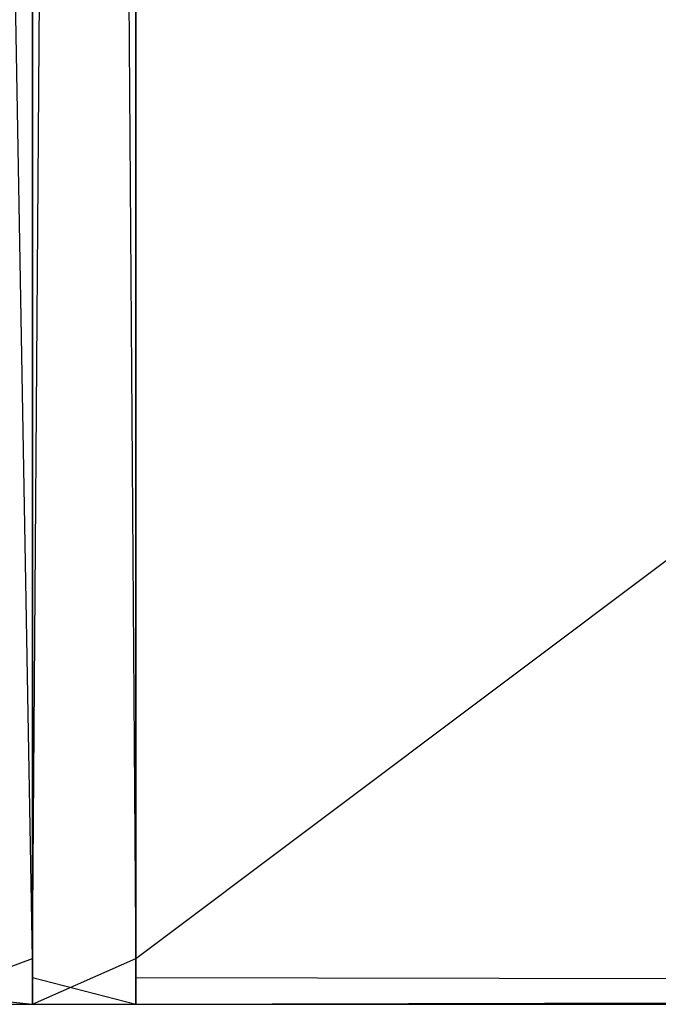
# Model space of a CAD drawing. Extents: x 0 to 0.28, y -0.195 to 0.
# Tile 4 of 22: x 0.022 to 0.03, y -0.195 to -0.183. Entities that reach past the tile are written whole.
import ezdxf

# ---------------------------------------------------------------- set-up
doc = ezdxf.new("R2010")
doc.units = 0
for name, color, linetype in [('L1_BODEN_N_A70500__2___REPLACEM', 7, 'CONTINUOUS'), ('L2_BODEN_N_A70500__1___REPLACEM', 7, 'CONTINUOUS'), ('L3_BODEN_N_A70500__0___REPLACEM', 7, 'CONTINUOUS')]:
    doc.layers.add(name, color=color, linetype=linetype)

msp = doc.modelspace()

# ---------------------------------------------------------------- linework, layer by layer
at = {"layer": 'L1_BODEN_N_A70500__2___REPLACEM', "color": 8}
for points, invisible_edges in [([(0.022, -0.19467, 0.0501), (0.018939, -0.019, 0.049491), (0.018939, -0.19467, 0.049491), (0.022, -0.19467, 0.0501)], 13), ([(0.018939, -0.019, 0.049491), (0.022, -0.19467, 0.0501), (0.022, -0.019, 0.0501), (0.018939, -0.019, 0.049491)], 14), ([(0.022, -0.019, 0.0461), (0.020469, -0.194434, 0.045796), (0.020469, -0.019, 0.045796), (0.022, -0.019, 0.0461)], 13), ([(0.020469, -0.194434, 0.045796), (0.022, -0.019, 0.0461), (0.022, -0.194434, 0.0461), (0.020469, -0.194434, 0.045796)], 14), ([(0.023282, -0.19467, 0.0501), (0.022, -0.019, 0.0501), (0.022, -0.19467, 0.0501), (0.023282, -0.19467, 0.0501)], 13), ([(0.022, -0.019, 0.0501), (0.023282, -0.19467, 0.0501), (0.023282, -0.019, 0.0501), (0.022, -0.019, 0.0501)], 14), ([(0.023282, -0.019, 0.0461), (0.022, -0.194434, 0.0461), (0.022, -0.019, 0.0461), (0.023282, -0.019, 0.0461)], 13), ([(0.022, -0.194434, 0.0461), (0.023282, -0.019, 0.0461), (0.023282, -0.194434, 0.0461), (0.022, -0.194434, 0.0461)], 14), ([(0.256935, -0.019, 0.0461), (0.023282, -0.194434, 0.0461), (0.023282, -0.019, 0.0461), (0.256935, -0.019, 0.0461)], 13), ([(0.023282, -0.194434, 0.0461), (0.256935, -0.019, 0.0461), (0.256935, -0.194434, 0.0461), (0.023282, -0.194434, 0.0461)], 14), ([(0.256935, -0.19467, 0.0501), (0.023282, -0.019, 0.0501), (0.023282, -0.19467, 0.0501), (0.256935, -0.19467, 0.0501)], 13), ([(0.023282, -0.019, 0.0501), (0.256935, -0.19467, 0.0501), (0.256935, -0.019, 0.0501), (0.023282, -0.019, 0.0501)], 14), ([(0.022, -0.194434, 0.0461), (0.020469, -0.195, 0.045796), (0.020469, -0.194434, 0.045796), (0.022, -0.194434, 0.0461)], 13), ([(0.020469, -0.195, 0.045796), (0.022, -0.194434, 0.0461), (0.022, -0.195, 0.0461), (0.020469, -0.195, 0.045796)], 14), ([(0.023282, -0.194434, 0.0461), (0.022, -0.195, 0.0461), (0.022, -0.194434, 0.0461), (0.023282, -0.194434, 0.0461)], 13), ([(0.022, -0.195, 0.0461), (0.023282, -0.194434, 0.0461), (0.023282, -0.195, 0.0461), (0.022, -0.195, 0.0461)], 14), ([(0.256935, -0.194434, 0.0461), (0.023282, -0.195, 0.0461), (0.023282, -0.194434, 0.0461), (0.256935, -0.194434, 0.0461)], 13), ([(0.023282, -0.195, 0.0461), (0.256935, -0.194434, 0.0461), (0.256935, -0.195, 0.0461), (0.023282, -0.195, 0.0461)], 14), ([(0.022, -0.195, 0.0501), (0.018939, -0.19467, 0.049491), (0.018939, -0.195, 0.049491), (0.022, -0.195, 0.0501)], 13), ([(0.018939, -0.19467, 0.049491), (0.022, -0.195, 0.0501), (0.022, -0.19467, 0.0501), (0.018939, -0.19467, 0.049491)], 14), ([(0.023282, -0.195, 0.0501), (0.022, -0.19467, 0.0501), (0.022, -0.195, 0.0501), (0.023282, -0.195, 0.0501)], 13), ([(0.022, -0.19467, 0.0501), (0.023282, -0.195, 0.0501), (0.023282, -0.19467, 0.0501), (0.022, -0.19467, 0.0501)], 14), ([(0.256935, -0.195, 0.0501), (0.023282, -0.19467, 0.0501), (0.023282, -0.195, 0.0501), (0.256935, -0.195, 0.0501)], 13), ([(0.023282, -0.19467, 0.0501), (0.256935, -0.195, 0.0501), (0.256935, -0.19467, 0.0501), (0.023282, -0.19467, 0.0501)], 14), ([(0.022, -0.195, 0.049695), (0.018939, -0.195, 0.049491), (0.019094, -0.195, 0.049116), (0.022, -0.195, 0.049695)], 13), ([(0.018939, -0.195, 0.049491), (0.022, -0.195, 0.049695), (0.022, -0.195, 0.0501), (0.018939, -0.195, 0.049491)], 14), ([(0.022, -0.195, 0.046535), (0.019094, -0.195, 0.049116), (0.020303, -0.195, 0.046197), (0.022, -0.195, 0.046535)], 13), ([(0.019094, -0.195, 0.049116), (0.022, -0.195, 0.046535), (0.022, -0.195, 0.049695), (0.019094, -0.195, 0.049116)], 14), ([(0.022, -0.195, 0.0461), (0.020303, -0.195, 0.046197), (0.020469, -0.195, 0.045796), (0.022, -0.195, 0.0461)], 13), ([(0.020303, -0.195, 0.046197), (0.022, -0.195, 0.0461), (0.022, -0.195, 0.046535), (0.020303, -0.195, 0.046197)], 14), ([(0.023282, -0.195, 0.049695), (0.022, -0.195, 0.046535), (0.023282, -0.195, 0.046535), (0.023282, -0.195, 0.049695)], 13), ([(0.022, -0.195, 0.046535), (0.023282, -0.195, 0.049695), (0.022, -0.195, 0.049695), (0.022, -0.195, 0.046535)], 14), ([(0.023282, -0.195, 0.0501), (0.022, -0.195, 0.049695), (0.023282, -0.195, 0.049695), (0.023282, -0.195, 0.0501)], 13), ([(0.022, -0.195, 0.049695), (0.023282, -0.195, 0.0501), (0.022, -0.195, 0.0501), (0.022, -0.195, 0.049695)], 14), ([(0.023282, -0.195, 0.046535), (0.022, -0.195, 0.0461), (0.023282, -0.195, 0.0461), (0.023282, -0.195, 0.046535)], 13), ([(0.022, -0.195, 0.0461), (0.023282, -0.195, 0.046535), (0.022, -0.195, 0.046535), (0.022, -0.195, 0.0461)], 14), ([(0.256935, -0.195, 0.049695), (0.023282, -0.195, 0.046535), (0.256935, -0.195, 0.046535), (0.256935, -0.195, 0.049695)], 13), ([(0.023282, -0.195, 0.046535), (0.256935, -0.195, 0.049695), (0.023282, -0.195, 0.049695), (0.023282, -0.195, 0.046535)], 14), ([(0.256935, -0.195, 0.0501), (0.023282, -0.195, 0.049695), (0.256935, -0.195, 0.049695), (0.256935, -0.195, 0.0501)], 13), ([(0.023282, -0.195, 0.049695), (0.256935, -0.195, 0.0501), (0.023282, -0.195, 0.0501), (0.023282, -0.195, 0.049695)], 14), ([(0.256935, -0.195, 0.046535), (0.023282, -0.195, 0.0461), (0.256935, -0.195, 0.0461), (0.256935, -0.195, 0.046535)], 13), ([(0.023282, -0.195, 0.0461), (0.256935, -0.195, 0.046535), (0.023282, -0.195, 0.046535), (0.023282, -0.195, 0.0461)], 14)]:
    msp.add_3dface(points, dxfattribs=dict(at, invisible_edges=invisible_edges))
at = {"layer": 'L2_BODEN_N_A70500__1___REPLACEM', "color": 8}
for points, invisible_edges in [([(0.022, -0.19467, 0.2901), (0.018939, -0.019, 0.289491), (0.018939, -0.19467, 0.289491), (0.022, -0.19467, 0.2901)], 13), ([(0.018939, -0.019, 0.289491), (0.022, -0.19467, 0.2901), (0.022, -0.019, 0.2901), (0.018939, -0.019, 0.289491)], 14), ([(0.022, -0.019, 0.2861), (0.020469, -0.194434, 0.285796), (0.020469, -0.019, 0.285796), (0.022, -0.019, 0.2861)], 13), ([(0.020469, -0.194434, 0.285796), (0.022, -0.019, 0.2861), (0.022, -0.194434, 0.2861), (0.020469, -0.194434, 0.285796)], 14), ([(0.023282, -0.19467, 0.2901), (0.022, -0.019, 0.2901), (0.022, -0.19467, 0.2901), (0.023282, -0.19467, 0.2901)], 13), ([(0.022, -0.019, 0.2901), (0.023282, -0.19467, 0.2901), (0.023282, -0.019, 0.2901), (0.022, -0.019, 0.2901)], 14), ([(0.023282, -0.019, 0.2861), (0.022, -0.194434, 0.2861), (0.022, -0.019, 0.2861), (0.023282, -0.019, 0.2861)], 13), ([(0.022, -0.194434, 0.2861), (0.023282, -0.019, 0.2861), (0.023282, -0.194434, 0.2861), (0.022, -0.194434, 0.2861)], 14), ([(0.256935, -0.019, 0.2861), (0.023282, -0.194434, 0.2861), (0.023282, -0.019, 0.2861), (0.256935, -0.019, 0.2861)], 13), ([(0.023282, -0.194434, 0.2861), (0.256935, -0.019, 0.2861), (0.256935, -0.194434, 0.2861), (0.023282, -0.194434, 0.2861)], 14), ([(0.256935, -0.19467, 0.2901), (0.023282, -0.019, 0.2901), (0.023282, -0.19467, 0.2901), (0.256935, -0.19467, 0.2901)], 13), ([(0.023282, -0.019, 0.2901), (0.256935, -0.19467, 0.2901), (0.256935, -0.019, 0.2901), (0.023282, -0.019, 0.2901)], 14), ([(0.022, -0.194434, 0.2861), (0.020469, -0.195, 0.285796), (0.020469, -0.194434, 0.285796), (0.022, -0.194434, 0.2861)], 13), ([(0.020469, -0.195, 0.285796), (0.022, -0.194434, 0.2861), (0.022, -0.195, 0.2861), (0.020469, -0.195, 0.285796)], 14), ([(0.023282, -0.194434, 0.2861), (0.022, -0.195, 0.2861), (0.022, -0.194434, 0.2861), (0.023282, -0.194434, 0.2861)], 13), ([(0.022, -0.195, 0.2861), (0.023282, -0.194434, 0.2861), (0.023282, -0.195, 0.2861), (0.022, -0.195, 0.2861)], 14), ([(0.256935, -0.194434, 0.2861), (0.023282, -0.195, 0.2861), (0.023282, -0.194434, 0.2861), (0.256935, -0.194434, 0.2861)], 13), ([(0.023282, -0.195, 0.2861), (0.256935, -0.194434, 0.2861), (0.256935, -0.195, 0.2861), (0.023282, -0.195, 0.2861)], 14), ([(0.022, -0.195, 0.2901), (0.018939, -0.19467, 0.289491), (0.018939, -0.195, 0.289491), (0.022, -0.195, 0.2901)], 13), ([(0.018939, -0.19467, 0.289491), (0.022, -0.195, 0.2901), (0.022, -0.19467, 0.2901), (0.018939, -0.19467, 0.289491)], 14), ([(0.023282, -0.195, 0.2901), (0.022, -0.19467, 0.2901), (0.022, -0.195, 0.2901), (0.023282, -0.195, 0.2901)], 13), ([(0.022, -0.19467, 0.2901), (0.023282, -0.195, 0.2901), (0.023282, -0.19467, 0.2901), (0.022, -0.19467, 0.2901)], 14), ([(0.256935, -0.195, 0.2901), (0.023282, -0.19467, 0.2901), (0.023282, -0.195, 0.2901), (0.256935, -0.195, 0.2901)], 13), ([(0.023282, -0.19467, 0.2901), (0.256935, -0.195, 0.2901), (0.256935, -0.19467, 0.2901), (0.023282, -0.19467, 0.2901)], 14), ([(0.022, -0.195, 0.289695), (0.018939, -0.195, 0.289491), (0.019094, -0.195, 0.289117), (0.022, -0.195, 0.289695)], 13), ([(0.018939, -0.195, 0.289491), (0.022, -0.195, 0.289695), (0.022, -0.195, 0.2901), (0.018939, -0.195, 0.289491)], 14), ([(0.022, -0.195, 0.286535), (0.019094, -0.195, 0.289117), (0.020303, -0.195, 0.286197), (0.022, -0.195, 0.286535)], 13), ([(0.019094, -0.195, 0.289117), (0.022, -0.195, 0.286535), (0.022, -0.195, 0.289695), (0.019094, -0.195, 0.289117)], 14), ([(0.022, -0.195, 0.2861), (0.020303, -0.195, 0.286197), (0.020469, -0.195, 0.285796), (0.022, -0.195, 0.2861)], 13), ([(0.020303, -0.195, 0.286197), (0.022, -0.195, 0.2861), (0.022, -0.195, 0.286535), (0.020303, -0.195, 0.286197)], 14), ([(0.023282, -0.195, 0.289695), (0.022, -0.195, 0.286535), (0.023282, -0.195, 0.286535), (0.023282, -0.195, 0.289695)], 13), ([(0.022, -0.195, 0.286535), (0.023282, -0.195, 0.289695), (0.022, -0.195, 0.289695), (0.022, -0.195, 0.286535)], 14), ([(0.023282, -0.195, 0.2901), (0.022, -0.195, 0.289695), (0.023282, -0.195, 0.289695), (0.023282, -0.195, 0.2901)], 13), ([(0.022, -0.195, 0.289695), (0.023282, -0.195, 0.2901), (0.022, -0.195, 0.2901), (0.022, -0.195, 0.289695)], 14), ([(0.023282, -0.195, 0.286535), (0.022, -0.195, 0.2861), (0.023282, -0.195, 0.2861), (0.023282, -0.195, 0.286535)], 13), ([(0.022, -0.195, 0.2861), (0.023282, -0.195, 0.286535), (0.022, -0.195, 0.286535), (0.022, -0.195, 0.2861)], 14), ([(0.256935, -0.195, 0.289695), (0.023282, -0.195, 0.286535), (0.256935, -0.195, 0.286535), (0.256935, -0.195, 0.289695)], 13), ([(0.023282, -0.195, 0.286535), (0.256935, -0.195, 0.289695), (0.023282, -0.195, 0.289695), (0.023282, -0.195, 0.286535)], 14), ([(0.256935, -0.195, 0.2901), (0.023282, -0.195, 0.289695), (0.256935, -0.195, 0.289695), (0.256935, -0.195, 0.2901)], 13), ([(0.023282, -0.195, 0.289695), (0.256935, -0.195, 0.2901), (0.023282, -0.195, 0.2901), (0.023282, -0.195, 0.289695)], 14), ([(0.256935, -0.195, 0.286535), (0.023282, -0.195, 0.2861), (0.256935, -0.195, 0.2861), (0.256935, -0.195, 0.286535)], 13), ([(0.023282, -0.195, 0.2861), (0.256935, -0.195, 0.286535), (0.023282, -0.195, 0.286535), (0.023282, -0.195, 0.2861)], 14)]:
    msp.add_3dface(points, dxfattribs=dict(at, invisible_edges=invisible_edges))
at = {"layer": 'L3_BODEN_N_A70500__0___REPLACEM', "color": 8}
for points, invisible_edges in [([(0.022, -0.19467, 0.5301), (0.018939, -0.019, 0.529491), (0.018939, -0.19467, 0.529491), (0.022, -0.19467, 0.5301)], 13), ([(0.018939, -0.019, 0.529491), (0.022, -0.19467, 0.5301), (0.022, -0.019, 0.5301), (0.018939, -0.019, 0.529491)], 14), ([(0.022, -0.019, 0.5261), (0.020469, -0.194434, 0.525795), (0.020469, -0.019, 0.525795), (0.022, -0.019, 0.5261)], 13), ([(0.020469, -0.194434, 0.525795), (0.022, -0.019, 0.5261), (0.022, -0.194434, 0.5261), (0.020469, -0.194434, 0.525795)], 14), ([(0.023282, -0.19467, 0.5301), (0.022, -0.019, 0.5301), (0.022, -0.19467, 0.5301), (0.023282, -0.19467, 0.5301)], 13), ([(0.022, -0.019, 0.5301), (0.023282, -0.19467, 0.5301), (0.023282, -0.019, 0.5301), (0.022, -0.019, 0.5301)], 14), ([(0.023282, -0.019, 0.5261), (0.022, -0.194434, 0.5261), (0.022, -0.019, 0.5261), (0.023282, -0.019, 0.5261)], 13), ([(0.022, -0.194434, 0.5261), (0.023282, -0.019, 0.5261), (0.023282, -0.194434, 0.5261), (0.022, -0.194434, 0.5261)], 14), ([(0.256935, -0.019, 0.5261), (0.023282, -0.194434, 0.5261), (0.023282, -0.019, 0.5261), (0.256935, -0.019, 0.5261)], 13), ([(0.023282, -0.194434, 0.5261), (0.256935, -0.019, 0.5261), (0.256935, -0.194434, 0.5261), (0.023282, -0.194434, 0.5261)], 14), ([(0.256935, -0.19467, 0.5301), (0.023282, -0.019, 0.5301), (0.023282, -0.19467, 0.5301), (0.256935, -0.19467, 0.5301)], 13), ([(0.023282, -0.019, 0.5301), (0.256935, -0.19467, 0.5301), (0.256935, -0.019, 0.5301), (0.023282, -0.019, 0.5301)], 14), ([(0.022, -0.194434, 0.5261), (0.020469, -0.195, 0.525795), (0.020469, -0.194434, 0.525795), (0.022, -0.194434, 0.5261)], 13), ([(0.020469, -0.195, 0.525795), (0.022, -0.194434, 0.5261), (0.022, -0.195, 0.5261), (0.020469, -0.195, 0.525795)], 14), ([(0.023282, -0.194434, 0.5261), (0.022, -0.195, 0.5261), (0.022, -0.194434, 0.5261), (0.023282, -0.194434, 0.5261)], 13), ([(0.022, -0.195, 0.5261), (0.023282, -0.194434, 0.5261), (0.023282, -0.195, 0.5261), (0.022, -0.195, 0.5261)], 14), ([(0.256935, -0.194434, 0.5261), (0.023282, -0.195, 0.5261), (0.023282, -0.194434, 0.5261), (0.256935, -0.194434, 0.5261)], 13), ([(0.023282, -0.195, 0.5261), (0.256935, -0.194434, 0.5261), (0.256935, -0.195, 0.5261), (0.023282, -0.195, 0.5261)], 14), ([(0.022, -0.195, 0.5301), (0.018939, -0.19467, 0.529491), (0.018939, -0.195, 0.529491), (0.022, -0.195, 0.5301)], 13), ([(0.018939, -0.19467, 0.529491), (0.022, -0.195, 0.5301), (0.022, -0.19467, 0.5301), (0.018939, -0.19467, 0.529491)], 14), ([(0.023282, -0.195, 0.5301), (0.022, -0.19467, 0.5301), (0.022, -0.195, 0.5301), (0.023282, -0.195, 0.5301)], 13), ([(0.022, -0.19467, 0.5301), (0.023282, -0.195, 0.5301), (0.023282, -0.19467, 0.5301), (0.022, -0.19467, 0.5301)], 14), ([(0.256935, -0.195, 0.5301), (0.023282, -0.19467, 0.5301), (0.023282, -0.195, 0.5301), (0.256935, -0.195, 0.5301)], 13), ([(0.023282, -0.19467, 0.5301), (0.256935, -0.195, 0.5301), (0.256935, -0.19467, 0.5301), (0.023282, -0.19467, 0.5301)], 14), ([(0.022, -0.195, 0.529695), (0.018939, -0.195, 0.529491), (0.019094, -0.195, 0.529116), (0.022, -0.195, 0.529695)], 13), ([(0.018939, -0.195, 0.529491), (0.022, -0.195, 0.529695), (0.022, -0.195, 0.5301), (0.018939, -0.195, 0.529491)], 14), ([(0.022, -0.195, 0.526535), (0.019094, -0.195, 0.529116), (0.020303, -0.195, 0.526197), (0.022, -0.195, 0.526535)], 13), ([(0.019094, -0.195, 0.529116), (0.022, -0.195, 0.526535), (0.022, -0.195, 0.529695), (0.019094, -0.195, 0.529116)], 14), ([(0.022, -0.195, 0.5261), (0.020303, -0.195, 0.526197), (0.020469, -0.195, 0.525795), (0.022, -0.195, 0.5261)], 13), ([(0.020303, -0.195, 0.526197), (0.022, -0.195, 0.5261), (0.022, -0.195, 0.526535), (0.020303, -0.195, 0.526197)], 14), ([(0.023282, -0.195, 0.529695), (0.022, -0.195, 0.526535), (0.023282, -0.195, 0.526535), (0.023282, -0.195, 0.529695)], 13), ([(0.022, -0.195, 0.526535), (0.023282, -0.195, 0.529695), (0.022, -0.195, 0.529695), (0.022, -0.195, 0.526535)], 14), ([(0.023282, -0.195, 0.5301), (0.022, -0.195, 0.529695), (0.023282, -0.195, 0.529695), (0.023282, -0.195, 0.5301)], 13), ([(0.022, -0.195, 0.529695), (0.023282, -0.195, 0.5301), (0.022, -0.195, 0.5301), (0.022, -0.195, 0.529695)], 14), ([(0.023282, -0.195, 0.526535), (0.022, -0.195, 0.5261), (0.023282, -0.195, 0.5261), (0.023282, -0.195, 0.526535)], 13), ([(0.022, -0.195, 0.5261), (0.023282, -0.195, 0.526535), (0.022, -0.195, 0.526535), (0.022, -0.195, 0.5261)], 14), ([(0.256935, -0.195, 0.529695), (0.023282, -0.195, 0.526535), (0.256935, -0.195, 0.526535), (0.256935, -0.195, 0.529695)], 13), ([(0.023282, -0.195, 0.526535), (0.256935, -0.195, 0.529695), (0.023282, -0.195, 0.529695), (0.023282, -0.195, 0.526535)], 14), ([(0.256935, -0.195, 0.5301), (0.023282, -0.195, 0.529695), (0.256935, -0.195, 0.529695), (0.256935, -0.195, 0.5301)], 13), ([(0.023282, -0.195, 0.529695), (0.256935, -0.195, 0.5301), (0.023282, -0.195, 0.5301), (0.023282, -0.195, 0.529695)], 14), ([(0.256935, -0.195, 0.526535), (0.023282, -0.195, 0.5261), (0.256935, -0.195, 0.5261), (0.256935, -0.195, 0.526535)], 13), ([(0.023282, -0.195, 0.5261), (0.256935, -0.195, 0.526535), (0.023282, -0.195, 0.526535), (0.023282, -0.195, 0.5261)], 14)]:
    msp.add_3dface(points, dxfattribs=dict(at, invisible_edges=invisible_edges))

doc.saveas('drawing.dxf')
